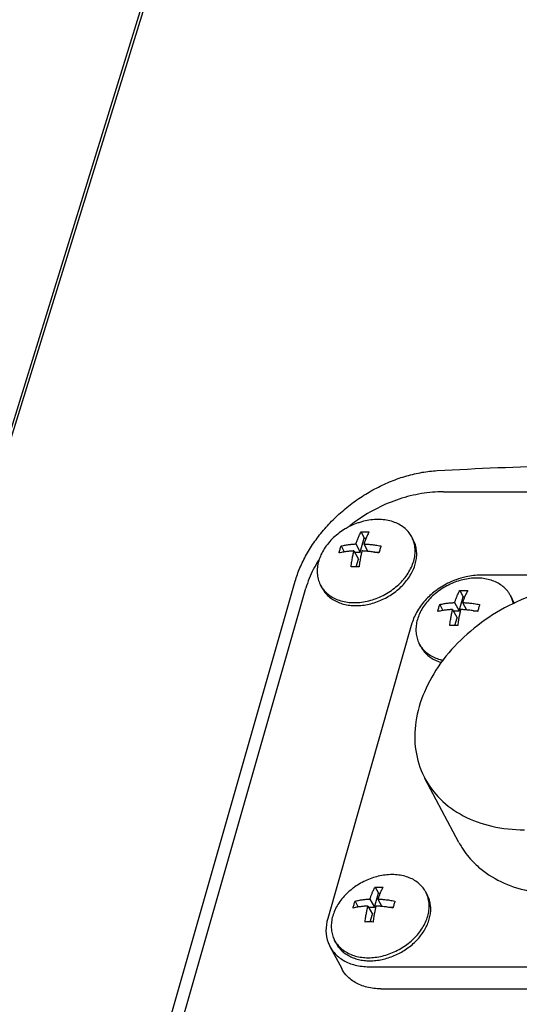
# Model space of a CAD drawing. Header units: millimetres. Extents: x 0 to 594, y 0 to 420.
# Tile 239 of 256: x 507.45 to 510.79, y 346.08 to 352.67. Entities that reach past the tile are written whole.
import ezdxf

# ---------------------------------------------------------------- set-up
doc = ezdxf.new("R2010")
doc.units = ezdxf.units.MM
doc.header["$LTSCALE"] = 32.67
doc.layers.get('0').update_dxf_attribs({"linetype": 'CONTINUOUS'})

msp = doc.modelspace()

# ---------------------------------------------------------------- linework, layer by layer
at = {"color": 7, "linetype": 'CONTINUOUS'}
for p, q in [((507.33072, 349.68521), (509.0681, 355.30737)), ((507.27735, 349.57727), (508.89096, 354.79891)), ((510.28069, 349.51329), (513.59651, 349.51329)), ((509.72427, 349.10891), (509.75098, 349.20247)), ((509.72881, 349.2442), (509.75098, 349.20247)), ((509.75098, 349.20247), (509.76252, 349.20247)), ((510.07881, 349.19123), (510.06805, 349.21148)), ((509.59526, 349.15064), (509.61647, 349.11072)), ((509.69501, 349.16399), (509.72427, 349.10891)), ((509.74843, 349.16399), (509.77472, 349.1145)), ((509.68166, 349.11721), (509.71092, 349.06213)), ((509.68606, 349.10891), (509.72427, 349.10891)), ((509.69627, 349.0108), (509.71092, 349.06213)), ((509.81951, 349.10891), (509.85031, 349.10891)), ((512.78695, 348.95535), (510.53035, 348.95535)), ((507.58505, 342.94667), (509.2886, 348.91515)), ((507.65612, 342.89957), (509.35968, 348.86805)), ((509.46948, 348.86749), (509.45871, 348.88774)), ((510.38459, 348.71671), (510.4113, 348.81027)), ((510.38913, 348.852), (510.4113, 348.81027)), ((510.4113, 348.81027), (510.42283, 348.81027)), ((510.73913, 348.79903), (510.72837, 348.81929)), ((510.25558, 348.75844), (510.27679, 348.71852)), ((510.35533, 348.77179), (510.38459, 348.71671)), ((510.40875, 348.77179), (510.43504, 348.72231)), ((510.34198, 348.72501), (510.37124, 348.66993)), ((510.34639, 348.71671), (510.38459, 348.71671)), ((510.35659, 348.61861), (510.37124, 348.66993)), ((510.47983, 348.71671), (510.51063, 348.71671)), ((510.06984, 348.63273), (509.50583, 346.65668)), ((510.1298, 348.47529), (510.11904, 348.49555)), ((510.3838, 347.16613), (510.15609, 347.59472)), ((509.81805, 346.73179), (509.84475, 346.82535)), ((509.82258, 346.86708), (509.84475, 346.82535)), ((509.84475, 346.82535), (509.85628, 346.82535)), ((510.17259, 346.81411), (510.16183, 346.83437)), ((509.68903, 346.77352), (509.71024, 346.7336)), ((509.78878, 346.78687), (509.81805, 346.73179)), ((509.8422, 346.78687), (509.8685, 346.73738)), ((509.77543, 346.74009), (509.80469, 346.68501)), ((509.77984, 346.73179), (509.81805, 346.73179)), ((509.91328, 346.73179), (509.94408, 346.73179)), ((509.79004, 346.63369), (509.80469, 346.68501)), ((509.56325, 346.49037), (509.55249, 346.51062)), ((509.52101, 346.469), (509.59953, 346.32121)), ((509.78217, 346.33406), (512.03877, 346.33406)), ((509.86069, 346.18626), (512.11729, 346.18626))]:
    msp.add_line(p, q, dxfattribs=at)
for points, knots in [([(509.2886, 348.91515), (509.29726, 348.94548), (509.31914, 349.00675), (509.36336, 349.09612), (509.41904, 349.18354), (509.48506, 349.26727), (509.56055, 349.34616), (509.64455, 349.41893), (509.73549, 349.48397), (509.83152, 349.53992), (509.93126, 349.58598), (510.03339, 349.62135), (510.13593, 349.6452), (510.20457, 349.65327), (510.23825, 349.65517)], [0, 0, 0, 0, 0.0742936, 0.152761, 0.2343851, 0.3179445, 0.4035079, 0.4911483, 0.579316, 0.6664423, 0.7525181, 0.8376591, 0.9205472, 1, 1, 1, 1]), ([(510.23825, 349.65517), (510.50846, 349.67043), (511.05426, 349.69221), (511.88038, 349.69907), (512.71963, 349.68042), (513.28282, 349.6512), (513.56615, 349.63243)], [0, 0, 0, 0, 0.243832, 0.4920064, 0.744183, 1, 1, 1, 1]), ([(510.28069, 349.51329), (510.23142, 349.51329), (510.13094, 349.50448), (509.98253, 349.46749), (509.83845, 349.40787), (509.72812, 349.34213), (509.66735, 349.29645), (509.64891, 349.28157)], [0, 0, 0, 0, 0.2158055, 0.4394399, 0.667545, 0.8962877, 1, 1, 1, 1]), ([(510.06805, 349.21148), (510.06294, 349.2211), (510.04992, 349.24122), (510.02413, 349.26838), (509.99119, 349.29192), (509.95322, 349.30995), (509.9111, 349.32211), (509.86577, 349.32819), (509.81822, 349.32807), (509.7695, 349.32179), (509.73284, 349.31254), (509.71255, 349.30585), (509.70824, 349.30436)], [0, 0, 0, 0, 0.0808407, 0.1773577, 0.2768033, 0.3802999, 0.4885075, 0.6016128, 0.719371, 0.8411741, 0.966129, 1, 1, 1, 1]), ([(509.65048, 349.2798), (509.64094, 349.27495), (509.61776, 349.26213), (509.59575, 349.24734), (509.58314, 349.23789)], [0, 0, 0, 0, 0.4044708, 1, 1, 1, 1]), ([(509.70824, 349.30436), (509.69329, 349.29917), (509.67385, 349.29129), (509.65503, 349.28211), (509.65048, 349.2798)], [0, 0, 0, 0, 0.7563879, 1, 1, 1, 1]), ([(509.58314, 349.23789), (509.57005, 349.22809), (509.5448, 349.20694), (509.5111, 349.17139), (509.48259, 349.13271), (509.46073, 349.09295), (509.45031, 349.0655), (509.44638, 349.05223)], [0, 0, 0, 0, 0.2093191, 0.4207789, 0.6256925, 0.8228517, 1, 1, 1, 1]), ([(509.69501, 349.16399), (509.69629, 349.16792), (509.69887, 349.17561), (509.70292, 349.18685), (509.70712, 349.19778), (509.71162, 349.20874), (509.71662, 349.22007), (509.72232, 349.23198), (509.72653, 349.24005), (509.72881, 349.2442)], [0, 0, 0, 0, 0.1424249, 0.2790653, 0.4111702, 0.5455961, 0.6865989, 0.8373358, 1, 1, 1, 1]), ([(509.72881, 349.2442), (509.73465, 349.24445), (509.74643, 349.24479), (509.76424, 349.24479), (509.7762, 349.24445), (509.78223, 349.2442)], [0, 0, 0, 0, 0.3283373, 0.6615892, 1, 1, 1, 1]), ([(509.78223, 349.2442), (509.77995, 349.24005), (509.77574, 349.23198), (509.77005, 349.22007), (509.76504, 349.20874), (509.76054, 349.19778), (509.75634, 349.18685), (509.75229, 349.17561), (509.74971, 349.16792), (509.74843, 349.16399)], [0, 0, 0, 0, 0.1626642, 0.3134011, 0.4544039, 0.5888298, 0.7209347, 0.8575751, 1, 1, 1, 1]), ([(510.07752, 349.19076), (510.07547, 349.19606), (510.07242, 349.20303), (510.06895, 349.20979), (510.06805, 349.21148)], [0, 0, 0, 0, 0.7476201, 1, 1, 1, 1]), ([(509.58191, 349.10386), (509.5829, 349.10786), (509.58495, 349.11586), (509.58714, 349.12383), (509.58828, 349.12782)], [0, 0, 0, 0, 0.498607, 1, 1, 1, 1]), ([(509.58828, 349.12782), (509.58939, 349.13173), (509.59165, 349.13935), (509.59405, 349.14694), (509.59526, 349.15064)], [0, 0, 0, 0, 0.5109518, 1, 1, 1, 1]), ([(509.59526, 349.15064), (509.60036, 349.15187), (509.61029, 349.15407), (509.6248, 349.15678), (509.63846, 349.15892), (509.6513, 349.16059), (509.66338, 349.16187), (509.67468, 349.16283), (509.68514, 349.16353), (509.69183, 349.16386), (509.69501, 349.16399)], [0, 0, 0, 0, 0.1563055, 0.3025075, 0.4393686, 0.5676132, 0.6879888, 0.8008401, 0.9051998, 1, 1, 1, 1]), ([(509.74843, 349.16399), (509.75178, 349.16385), (509.75888, 349.16352), (509.77009, 349.16283), (509.78244, 349.16186), (509.7959, 349.16057), (509.81055, 349.1589), (509.82651, 349.15675), (509.84394, 349.15403), (509.85604, 349.15185), (509.86237, 349.15064)], [0, 0, 0, 0, 0.087576, 0.1856077, 0.2935852, 0.4110869, 0.5389986, 0.6787228, 0.8317995, 1, 1, 1, 1]), ([(509.85539, 349.12782), (509.85425, 349.12383), (509.85206, 349.11586), (509.85, 349.10786), (509.84901, 349.10386)], [0, 0, 0, 0, 0.501393, 1, 1, 1, 1]), ([(509.86237, 349.15064), (509.86116, 349.14694), (509.85876, 349.13935), (509.8565, 349.13173), (509.85539, 349.12782)], [0, 0, 0, 0, 0.4890482, 1, 1, 1, 1]), ([(510.08115, 349.04961), (510.08502, 349.06317), (510.09056, 349.09037), (510.09172, 349.13126), (510.08635, 349.16479), (510.0801, 349.18408), (510.07752, 349.19076)], [0, 0, 0, 0, 0.2947004, 0.5773178, 0.8506318, 1, 1, 1, 1]), ([(510.09191, 349.02936), (510.09545, 349.04176), (510.10069, 349.06664), (510.1026, 349.10407), (510.09834, 349.14018), (510.08951, 349.16916), (510.0818, 349.18561), (510.07881, 349.19123)], [0, 0, 0, 0, 0.2326668, 0.4565043, 0.6732291, 0.8852799, 1, 1, 1, 1]), ([(509.68166, 349.11721), (509.67847, 349.11708), (509.67179, 349.11675), (509.66133, 349.11605), (509.65003, 349.11509), (509.63795, 349.11381), (509.6251, 349.11214), (509.61145, 349.11), (509.59694, 349.10729), (509.58701, 349.10509), (509.58191, 349.10386)], [0, 0, 0, 0, 0.0948002, 0.1991599, 0.3120112, 0.4323868, 0.5606314, 0.6974925, 0.8436945, 1, 1, 1, 1]), ([(509.66204, 349.0103), (509.66288, 349.01693), (509.66456, 349.02939), (509.66728, 349.04702), (509.66998, 349.06274), (509.6727, 349.07711), (509.67549, 349.0907), (509.67844, 349.10399), (509.68056, 349.1128), (509.68166, 349.11721)], [0, 0, 0, 0, 0.1844251, 0.3467997, 0.4919005, 0.6245893, 0.749991, 0.8748253, 1, 1, 1, 1]), ([(509.73508, 349.11721), (509.73398, 349.1128), (509.73187, 349.10399), (509.72891, 349.0907), (509.72612, 349.07711), (509.72341, 349.06274), (509.7207, 349.04702), (509.71798, 349.02939), (509.7163, 349.01693), (509.71547, 349.0103)], [0, 0, 0, 0, 0.1251747, 0.250009, 0.3754107, 0.5080995, 0.6532003, 0.8155749, 1, 1, 1, 1]), ([(509.84901, 349.10386), (509.84269, 349.10507), (509.83059, 349.10725), (509.81315, 349.10997), (509.79719, 349.11212), (509.78255, 349.11379), (509.76908, 349.11508), (509.75674, 349.11605), (509.74552, 349.11674), (509.73843, 349.11707), (509.73508, 349.11721)], [0, 0, 0, 0, 0.1682005, 0.3212772, 0.4610014, 0.5889131, 0.7064148, 0.8143923, 0.912424, 1, 1, 1, 1]), ([(509.44249, 349.05157), (509.43079, 349.03283), (509.39747, 348.97427), (509.37207, 348.91147), (509.35968, 348.86805)], [0, 0, 0, 0, 0.3282621, 1, 1, 1, 1]), ([(509.44562, 349.04961), (509.44175, 349.03606), (509.4362, 349.00885), (509.43505, 348.96797), (509.44131, 348.9288), (509.45109, 348.90257), (509.45781, 348.88944), (509.45871, 348.88774)], [0, 0, 0, 0, 0.2543593, 0.4982896, 0.7341901, 0.9654521, 1, 1, 1, 1]), ([(509.46948, 348.86749), (509.47197, 348.8628), (509.4806, 348.84806), (509.4986, 348.82509), (509.5257, 348.80097), (509.55741, 348.78119), (509.5931, 348.76609), (509.6321, 348.75592), (509.67369, 348.75084), (509.7171, 348.75093), (509.76154, 348.75617), (509.80619, 348.76646), (509.85024, 348.78161), (509.89288, 348.80133), (509.93333, 348.82526), (509.97084, 348.85297), (510.00472, 348.88395), (510.03435, 348.91762), (510.05918, 348.95339), (510.07874, 348.99059), (510.08822, 349.01644), (510.09191, 349.02936)], [0, 0, 0, 0, 0.0203186, 0.0653216, 0.1112647, 0.1586781, 0.2079418, 0.2592655, 0.3126912, 0.3681089, 0.4252796, 0.483861, 0.5434335, 0.6035261, 0.6636413, 0.7232809, 0.7819704, 0.8392843, 0.8948724, 0.9484852, 1, 1, 1, 1]), ([(509.71547, 349.0103), (509.70944, 349.01055), (509.69748, 349.01089), (509.67967, 349.01089), (509.66789, 349.01055), (509.66204, 349.0103)], [0, 0, 0, 0, 0.3384108, 0.6716627, 1, 1, 1, 1]), ([(510.01576, 348.92953), (510.02582, 348.94162), (510.04431, 348.96677), (510.06647, 349.00708), (510.0771, 349.03543), (510.08115, 349.04961)], [0, 0, 0, 0, 0.3428268, 0.6785453, 1, 1, 1, 1]), ([(510.53035, 348.95535), (510.49731, 348.95535), (510.44074, 348.94871), (510.3864, 348.93266), (510.36441, 348.92454)], [0, 0, 0, 0, 0.5852627, 1, 1, 1, 1]), ([(510.72837, 348.81929), (510.72463, 348.82632), (510.71398, 348.84366), (510.6924, 348.86877), (510.66255, 348.89269), (510.62788, 348.91174), (510.58913, 348.92556), (510.54708, 348.9339), (510.50258, 348.93662), (510.45654, 348.9337), (510.41146, 348.92549), (510.38229, 348.91692), (510.36856, 348.91216)], [0, 0, 0, 0, 0.0591679, 0.1508105, 0.2447794, 0.3421589, 0.4436645, 0.549615, 0.6599528, 0.7742913, 0.8919741, 1, 1, 1, 1]), ([(509.47064, 348.86822), (509.4725, 348.86555), (509.48213, 348.85244), (509.50264, 348.83085), (509.53558, 348.80731), (509.57355, 348.78928), (509.61566, 348.77711), (509.661, 348.77104), (509.70854, 348.77115), (509.75726, 348.77744), (509.8061, 348.78975), (509.85397, 348.80781), (509.89984, 348.83121), (509.94269, 348.85944), (509.98152, 348.89183), (510.00451, 348.91607), (510.01506, 348.92868)], [0, 0, 0, 0, 0.0156983, 0.0783878, 0.1429794, 0.2102023, 0.2804851, 0.3539489, 0.4304349, 0.5095482, 0.5907086, 0.6732026, 0.7562344, 0.8389759, 0.9206162, 1, 1, 1, 1]), ([(511.29166, 348.89598), (511.21403, 348.89598), (511.05531, 348.87881), (510.8243, 348.80806), (510.60648, 348.69574), (510.41411, 348.54811), (510.25791, 348.37324), (510.14677, 348.18052), (510.0875, 347.98016), (510.08488, 347.78307), (510.12386, 347.65693), (510.15408, 347.5985), (510.15604, 347.59481)], [0, 0, 0, 0, 0.1155544, 0.2357656, 0.357767, 0.4784079, 0.5947526, 0.7045848, 0.8069213, 0.9024691, 0.9937965, 1, 1, 1, 1]), ([(510.36441, 348.92454), (510.35408, 348.92072), (510.31156, 348.90347), (510.26867, 348.87931), (510.23775, 348.85724), (510.23521, 348.85539)], [0, 0, 0, 0, 0.2247667, 0.9360615, 1, 1, 1, 1]), ([(510.36856, 348.91216), (510.35361, 348.90698), (510.32424, 348.89506), (510.28233, 348.87278), (510.25608, 348.85515), (510.24347, 348.8457)], [0, 0, 0, 0, 0.3340484, 0.6674782, 1, 1, 1, 1]), ([(510.23521, 348.85539), (510.21009, 348.83712), (510.1619, 348.7951), (510.10419, 348.72011), (510.07817, 348.66192), (510.06984, 348.63273)], [0, 0, 0, 0, 0.33017, 0.6767504, 1, 1, 1, 1]), ([(510.24347, 348.8457), (510.24081, 348.84371), (510.22542, 348.83191), (510.19896, 348.80876), (510.16723, 348.77397), (510.14067, 348.73679), (510.11982, 348.69798), (510.1098, 348.67094), (510.10594, 348.65742)], [0, 0, 0, 0, 0.0419826, 0.2453258, 0.4439689, 0.6365393, 0.8220489, 1, 1, 1, 1]), ([(510.35533, 348.77179), (510.35637, 348.775), (510.35848, 348.78129), (510.36178, 348.79065), (510.36526, 348.79998), (510.36904, 348.80953), (510.37321, 348.81946), (510.37788, 348.82987), (510.38317, 348.84081), (510.38705, 348.84822), (510.38913, 348.852)], [0, 0, 0, 0, 0.1159581, 0.2284722, 0.3416212, 0.4587752, 0.581845, 0.712308, 0.8514619, 1, 1, 1, 1]), ([(510.38913, 348.852), (510.39498, 348.85226), (510.40675, 348.85259), (510.42457, 348.85259), (510.43652, 348.85225), (510.44255, 348.852)], [0, 0, 0, 0, 0.3286185, 0.6613038, 1, 1, 1, 1]), ([(510.44255, 348.852), (510.44042, 348.84813), (510.43643, 348.8405), (510.43098, 348.82919), (510.42615, 348.81837), (510.42189, 348.80813), (510.41811, 348.79848), (510.41474, 348.78936), (510.41164, 348.78054), (510.4097, 348.77471), (510.40875, 348.77179)], [0, 0, 0, 0, 0.1520883, 0.2962245, 0.4321795, 0.5596126, 0.678243, 0.78864, 0.8943923, 1, 1, 1, 1]), ([(510.73782, 348.79863), (510.73661, 348.80174), (510.7337, 348.80873), (510.73036, 348.81554), (510.72837, 348.81929)], [0, 0, 0, 0, 0.4400852, 1, 1, 1, 1]), ([(510.74831, 348.76032), (510.74759, 348.76457), (510.74497, 348.77758), (510.74105, 348.79028), (510.73782, 348.79863)], [0, 0, 0, 0, 0.3255797, 1, 1, 1, 1]), ([(510.75372, 348.76326), (510.75293, 348.76593), (510.74902, 348.77823), (510.74388, 348.7901), (510.73913, 348.79904)], [0, 0, 0, 0, 0.2157502, 1, 1, 1, 1]), ([(510.24223, 348.71166), (510.24322, 348.71566), (510.24527, 348.72367), (510.24746, 348.73164), (510.2486, 348.73562)], [0, 0, 0, 0, 0.4986183, 1, 1, 1, 1]), ([(510.2486, 348.73562), (510.24972, 348.73953), (510.25197, 348.74716), (510.25437, 348.75474), (510.25558, 348.75844)], [0, 0, 0, 0, 0.5109405, 1, 1, 1, 1]), ([(510.25558, 348.75844), (510.26071, 348.75968), (510.27069, 348.76189), (510.28526, 348.76461), (510.29894, 348.76675), (510.31179, 348.76841), (510.32385, 348.76969), (510.33511, 348.77065), (510.34553, 348.77133), (510.35217, 348.77166), (510.35533, 348.77179)], [0, 0, 0, 0, 0.15718, 0.3039468, 0.4410918, 0.5693499, 0.689461, 0.8019517, 0.9059184, 1, 1, 1, 1]), ([(510.40875, 348.77179), (510.41207, 348.77166), (510.41913, 348.77133), (510.43029, 348.77064), (510.4426, 348.76968), (510.45604, 348.7684), (510.47068, 348.76672), (510.48667, 348.76458), (510.50417, 348.76185), (510.51633, 348.75966), (510.52269, 348.75844)], [0, 0, 0, 0, 0.0869069, 0.1845543, 0.2921631, 0.4093742, 0.5372607, 0.6772358, 0.8308718, 1, 1, 1, 1]), ([(510.51571, 348.73562), (510.51457, 348.73164), (510.51238, 348.72367), (510.51033, 348.71566), (510.50934, 348.71166)], [0, 0, 0, 0, 0.5013817, 1, 1, 1, 1]), ([(510.52269, 348.75844), (510.52148, 348.75474), (510.51908, 348.74716), (510.51682, 348.73953), (510.51571, 348.73562)], [0, 0, 0, 0, 0.4890595, 1, 1, 1, 1]), ([(510.34198, 348.72501), (510.33882, 348.72488), (510.33217, 348.72455), (510.32176, 348.72387), (510.31049, 348.72291), (510.29844, 348.72163), (510.28559, 348.71997), (510.27191, 348.71783), (510.25733, 348.71511), (510.24736, 348.7129), (510.24223, 348.71166)], [0, 0, 0, 0, 0.0940816, 0.1980483, 0.310539, 0.4306501, 0.5589082, 0.6960532, 0.84282, 1, 1, 1, 1]), ([(510.32237, 348.6181), (510.32314, 348.62432), (510.32473, 348.63613), (510.3273, 348.65295), (510.32987, 348.66809), (510.33239, 348.68168), (510.33484, 348.69387), (510.33722, 348.70491), (510.33957, 348.71516), (510.34117, 348.72176), (510.34198, 348.72501)], [0, 0, 0, 0, 0.1727337, 0.3286865, 0.4694436, 0.5961977, 0.7099868, 0.8124459, 0.9076541, 1, 1, 1, 1]), ([(510.3954, 348.72501), (510.39451, 348.72144), (510.39278, 348.71428), (510.3903, 348.70336), (510.38788, 348.69201), (510.38547, 348.67986), (510.38303, 348.66661), (510.38057, 348.65198), (510.37809, 348.63566), (510.37655, 348.62417), (510.37579, 348.6181)], [0, 0, 0, 0, 0.1015415, 0.2032268, 0.3087951, 0.4217966, 0.544806, 0.6803477, 0.8312, 1, 1, 1, 1]), ([(510.50934, 348.71166), (510.50298, 348.71288), (510.49082, 348.71507), (510.47332, 348.7178), (510.45733, 348.71994), (510.44268, 348.72162), (510.42925, 348.7229), (510.41694, 348.72386), (510.40578, 348.72455), (510.39872, 348.72488), (510.3954, 348.72501)], [0, 0, 0, 0, 0.1691282, 0.3227642, 0.4627393, 0.5906258, 0.7078369, 0.8154457, 0.9130931, 1, 1, 1, 1]), ([(510.10594, 348.65742), (510.10224, 348.64446), (510.09685, 348.61848), (510.09528, 348.57939), (510.10046, 348.54181), (510.10978, 348.51414), (510.11705, 348.49929), (510.11904, 348.49555)], [0, 0, 0, 0, 0.2430314, 0.4764819, 0.7023732, 0.9235716, 1, 1, 1, 1]), ([(510.37579, 348.6181), (510.36976, 348.61835), (510.3578, 348.61869), (510.33999, 348.61869), (510.32821, 348.61836), (510.32237, 348.6181)], [0, 0, 0, 0, 0.3386962, 0.6713815, 1, 1, 1, 1]), ([(510.1298, 348.47529), (510.1301, 348.47473), (510.1355, 348.46469), (510.14783, 348.44601), (510.17031, 348.42192), (510.19697, 348.4013), (510.22734, 348.38445), (510.25133, 348.37529), (510.26483, 348.37128), (510.26689, 348.37069)], [0, 0, 0, 0, 0.0107777, 0.192892, 0.3774191, 0.5663997, 0.7614673, 0.9637454, 1, 1, 1, 1]), ([(510.13154, 348.4752), (510.13865, 348.46511), (510.15501, 348.44607), (510.18486, 348.42214), (510.21953, 348.40309), (510.25196, 348.39153), (510.27263, 348.38667), (510.28005, 348.38522)], [0, 0, 0, 0, 0.2079433, 0.4211648, 0.6421255, 0.8724485, 1, 1, 1, 1]), ([(510.15604, 347.59481), (510.1829, 347.54429), (510.25633, 347.44608), (510.41204, 347.33448), (510.60711, 347.26504), (510.74893, 347.25061), (510.82203, 347.25061)], [0, 0, 0, 0, 0.217663, 0.4608306, 0.7207844, 1, 1, 1, 1]), ([(510.38388, 347.16602), (510.39006, 347.15437), (510.4182, 347.10557), (510.45359, 347.06134), (510.48399, 347.03076)], [0, 0, 0, 0, 0.2341647, 1, 1, 1, 1]), ([(510.48399, 347.03076), (510.49405, 347.02064), (510.54828, 346.96984), (510.66564, 346.89459), (510.84938, 346.83456), (510.98167, 346.82202), (511.04974, 346.82202)], [0, 0, 0, 0, 0.0690761, 0.3595498, 0.6691935, 1, 1, 1, 1]), ([(509.80202, 346.92724), (509.78706, 346.92205), (509.75769, 346.91014), (509.71578, 346.88786), (509.68953, 346.87022), (509.67692, 346.86077)], [0, 0, 0, 0, 0.3340484, 0.6674782, 1, 1, 1, 1]), ([(510.16182, 346.83436), (510.15809, 346.8414), (510.14743, 346.85874), (510.12585, 346.88384), (510.09601, 346.90777), (510.06134, 346.92682), (510.02258, 346.94063), (509.98053, 346.94897), (509.93604, 346.9517), (509.88999, 346.94877), (509.84491, 346.94056), (509.81575, 346.932), (509.80202, 346.92724)], [0, 0, 0, 0, 0.0591679, 0.1508105, 0.2447794, 0.3421589, 0.4436645, 0.549615, 0.6599528, 0.7742913, 0.8919741, 1, 1, 1, 1]), ([(509.67692, 346.86077), (509.67426, 346.85878), (509.65887, 346.84698), (509.63241, 346.82383), (509.60069, 346.78904), (509.57413, 346.75187), (509.55327, 346.71306), (509.54325, 346.68602), (509.53939, 346.67249)], [0, 0, 0, 0, 0.0419826, 0.2453258, 0.4439689, 0.6365393, 0.8220489, 1, 1, 1, 1]), ([(509.78878, 346.78687), (509.78982, 346.79007), (509.79193, 346.79637), (509.79523, 346.80573), (509.79872, 346.81506), (509.80249, 346.82461), (509.80666, 346.83454), (509.81133, 346.84495), (509.81662, 346.85589), (509.8205, 346.8633), (509.82258, 346.86708)], [0, 0, 0, 0, 0.1159581, 0.2284722, 0.3416212, 0.4587752, 0.581845, 0.712308, 0.8514619, 1, 1, 1, 1]), ([(509.82258, 346.86708), (509.82843, 346.86733), (509.8402, 346.86767), (509.85802, 346.86767), (509.86997, 346.86733), (509.876, 346.86708)], [0, 0, 0, 0, 0.3286185, 0.6613038, 1, 1, 1, 1]), ([(509.876, 346.86708), (509.87388, 346.8632), (509.86988, 346.85558), (509.86443, 346.84426), (509.85961, 346.83345), (509.85534, 346.8232), (509.85156, 346.81356), (509.84819, 346.80443), (509.8451, 346.79561), (509.84315, 346.78979), (509.8422, 346.78687)], [0, 0, 0, 0, 0.1520883, 0.2962245, 0.4321795, 0.5596126, 0.678243, 0.78864, 0.8943923, 1, 1, 1, 1]), ([(510.17127, 346.8137), (510.17007, 346.81681), (510.16715, 346.82381), (510.16382, 346.83062), (510.16182, 346.83436)], [0, 0, 0, 0, 0.4400852, 1, 1, 1, 1]), ([(509.68205, 346.7507), (509.68317, 346.75461), (509.68542, 346.76224), (509.68782, 346.76982), (509.68903, 346.77352)], [0, 0, 0, 0, 0.5109405, 1, 1, 1, 1]), ([(509.68903, 346.77352), (509.69417, 346.77476), (509.70414, 346.77696), (509.71871, 346.77968), (509.73239, 346.78182), (509.74524, 346.78349), (509.7573, 346.78477), (509.76857, 346.78572), (509.77898, 346.78641), (509.78562, 346.78674), (509.78878, 346.78687)], [0, 0, 0, 0, 0.15718, 0.3039468, 0.4410918, 0.5693499, 0.689461, 0.8019517, 0.9059184, 1, 1, 1, 1]), ([(509.8422, 346.78687), (509.84553, 346.78674), (509.85258, 346.78641), (509.86375, 346.78572), (509.87605, 346.78476), (509.88949, 346.78347), (509.90413, 346.7818), (509.92012, 346.77965), (509.93762, 346.77692), (509.94978, 346.77474), (509.95614, 346.77352)], [0, 0, 0, 0, 0.0869069, 0.1845543, 0.2921631, 0.4093742, 0.5372607, 0.6772358, 0.8308718, 1, 1, 1, 1]), ([(509.95614, 346.77352), (509.95493, 346.76982), (509.95253, 346.76224), (509.95028, 346.75461), (509.94916, 346.7507)], [0, 0, 0, 0, 0.4890595, 1, 1, 1, 1]), ([(510.17492, 346.67249), (510.17862, 346.68545), (510.18401, 346.71144), (510.18558, 346.75052), (510.18086, 346.78478), (510.1745, 346.80536), (510.17127, 346.8137)], [0, 0, 0, 0, 0.2814492, 0.551803, 0.8134026, 1, 1, 1, 1]), ([(510.18568, 346.65224), (510.18895, 346.66367), (510.1939, 346.68658), (510.19632, 346.72109), (510.19353, 346.75457), (510.1857, 346.78585), (510.17733, 346.80518), (510.17259, 346.81411)], [0, 0, 0, 0, 0.2143852, 0.4212062, 0.6217268, 0.817745, 1, 1, 1, 1]), ([(509.67568, 346.72674), (509.67667, 346.73074), (509.67872, 346.73874), (509.68092, 346.74671), (509.68205, 346.7507)], [0, 0, 0, 0, 0.4986183, 1, 1, 1, 1]), ([(509.77543, 346.74009), (509.77227, 346.73996), (509.76563, 346.73963), (509.75521, 346.73894), (509.74395, 346.73799), (509.73189, 346.73671), (509.71904, 346.73504), (509.70536, 346.7329), (509.69079, 346.73018), (509.68081, 346.72798), (509.67568, 346.72674)], [0, 0, 0, 0, 0.0940816, 0.1980483, 0.310539, 0.4306501, 0.5589082, 0.6960532, 0.84282, 1, 1, 1, 1]), ([(509.75582, 346.63318), (509.7566, 346.63939), (509.75819, 346.6512), (509.76075, 346.66803), (509.76332, 346.68316), (509.76585, 346.69675), (509.7683, 346.70894), (509.77067, 346.71998), (509.77302, 346.73023), (509.77462, 346.73684), (509.77543, 346.74009)], [0, 0, 0, 0, 0.1727337, 0.3286865, 0.4694436, 0.5961977, 0.7099868, 0.8124459, 0.9076541, 1, 1, 1, 1]), ([(509.82885, 346.74009), (509.82796, 346.73652), (509.82623, 346.72936), (509.82375, 346.71844), (509.82133, 346.70708), (509.81892, 346.69494), (509.81648, 346.68169), (509.81402, 346.66705), (509.81154, 346.65074), (509.81, 346.63925), (509.80924, 346.63318)], [0, 0, 0, 0, 0.1015415, 0.2032268, 0.3087951, 0.4217966, 0.544806, 0.6803477, 0.8312, 1, 1, 1, 1]), ([(509.94279, 346.72674), (509.93643, 346.72796), (509.92427, 346.73014), (509.90677, 346.73287), (509.89078, 346.73502), (509.87614, 346.73669), (509.8627, 346.73798), (509.85039, 346.73894), (509.83923, 346.73963), (509.83218, 346.73996), (509.82885, 346.74009)], [0, 0, 0, 0, 0.1691282, 0.3227642, 0.4627393, 0.5906258, 0.7078369, 0.8154457, 0.9130931, 1, 1, 1, 1]), ([(509.94916, 346.7507), (509.94802, 346.74671), (509.94583, 346.73874), (509.94378, 346.73074), (509.94279, 346.72674)], [0, 0, 0, 0, 0.5013817, 1, 1, 1, 1]), ([(509.50583, 346.65668), (509.49812, 346.62967), (509.49005, 346.57484), (509.50158, 346.51058), (509.51649, 346.47756), (509.52101, 346.46906)], [0, 0, 0, 0, 0.4384686, 0.8504421, 1, 1, 1, 1]), ([(509.53939, 346.67249), (509.53569, 346.65954), (509.53031, 346.63355), (509.52874, 346.59447), (509.53392, 346.55689), (509.54323, 346.52922), (509.5505, 346.51437), (509.55249, 346.51062)], [0, 0, 0, 0, 0.2430314, 0.4764819, 0.7023732, 0.9235716, 1, 1, 1, 1]), ([(509.56325, 346.49037), (509.56355, 346.4898), (509.56895, 346.47976), (509.58128, 346.46108), (509.60377, 346.437), (509.63042, 346.41638), (509.66079, 346.39953), (509.69439, 346.3867), (509.73069, 346.37807), (509.7691, 346.37376), (509.80904, 346.37383), (509.84988, 346.37827), (509.89098, 346.387), (509.93172, 346.39988), (509.97146, 346.41671), (510.00957, 346.43723), (510.04547, 346.46112), (510.07859, 346.488), (510.10841, 346.51747), (510.13448, 346.54906), (510.15637, 346.58228), (510.17375, 346.61663), (510.1823, 346.64037), (510.18568, 346.65224)], [0, 0, 0, 0, 0.0024385, 0.0436429, 0.0853932, 0.1281511, 0.1722862, 0.2180527, 0.2655819, 0.3148864, 0.3658714, 0.4183507, 0.4720632, 0.5266901, 0.581872, 0.637226, 0.6923618, 0.7468981, 0.8004796, 0.8527936, 0.903587, 0.9526833, 1, 1, 1, 1]), ([(509.565, 346.49027), (509.5721, 346.48018), (509.58846, 346.46115), (509.61831, 346.43722), (509.65298, 346.41817), (509.69174, 346.40436), (509.73378, 346.39602), (509.77828, 346.39329), (509.82433, 346.39622), (509.87101, 346.40472), (509.9174, 346.41862), (509.96257, 346.43765), (510.0056, 346.46141), (510.04565, 346.48943), (510.0819, 346.52116), (510.11363, 346.55595), (510.14019, 346.59312), (510.16104, 346.63193), (510.17106, 346.65897), (510.17492, 346.67249)], [0, 0, 0, 0, 0.0487205, 0.0986778, 0.1504483, 0.2044123, 0.2607394, 0.319399, 0.3801855, 0.4427499, 0.5066335, 0.5713012, 0.6361743, 0.7006631, 0.7641986, 0.8262655, 0.8864351, 0.9443984, 1, 1, 1, 1]), ([(509.80924, 346.63318), (509.80321, 346.63343), (509.79126, 346.63377), (509.77344, 346.63377), (509.76167, 346.63343), (509.75582, 346.63318)], [0, 0, 0, 0, 0.3386962, 0.6713815, 1, 1, 1, 1]), ([(509.52101, 346.46906), (509.5287, 346.4546), (509.55322, 346.41863), (509.60982, 346.37251), (509.69128, 346.34063), (509.75121, 346.33406), (509.78217, 346.33406)], [0, 0, 0, 0, 0.1587313, 0.419227, 0.6983431, 1, 1, 1, 1]), ([(509.86069, 346.18626), (509.82973, 346.18626), (509.7698, 346.19284), (509.68834, 346.22472), (509.63174, 346.27084), (509.60722, 346.30681), (509.59953, 346.32127)], [0, 0, 0, 0, 0.3016569, 0.580773, 0.8412687, 1, 1, 1, 1])]:
    msp.add_open_spline(points, degree=3, knots=knots, dxfattribs=at)
for points in [[(509.44391, 349.05385), (509.44343, 349.05309), (509.44296, 349.05233), (509.44249, 349.05157)], [(509.44638, 349.05223), (509.44612, 349.05136), (509.44587, 349.05049), (509.44562, 349.04961)], [(509.45871, 348.88774), (509.4623, 348.881), (509.46628, 348.87448), (509.47064, 348.86822)], [(510.01506, 348.92868), (510.01529, 348.92896), (510.01552, 348.92924), (510.01576, 348.92953)], [(510.11904, 348.49555), (510.12262, 348.4888), (510.12661, 348.48227), (510.13097, 348.47601)], [(510.13097, 348.47601), (510.13116, 348.47574), (510.13135, 348.47547), (510.13154, 348.4752)], [(509.55249, 346.51062), (509.55607, 346.50388), (509.56006, 346.49735), (509.56443, 346.49108)], [(509.56443, 346.49108), (509.56462, 346.49081), (509.56481, 346.49054), (509.565, 346.49027)]]:
    msp.add_open_spline(points, degree=3, dxfattribs=at)

doc.saveas('drawing.dxf')
